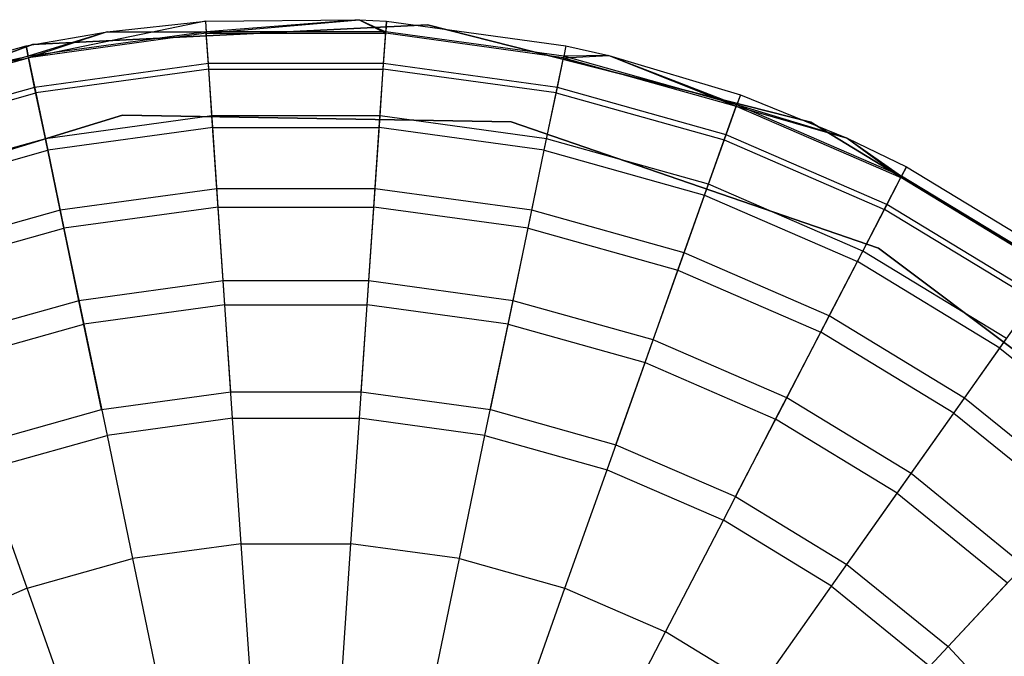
# Model space of a CAD drawing. Extents: x 0.4 to 40.3, y 0.4 to 40.3.
# Tile 64 of 243: x 3.382 to 3.747, y 30.362 to 30.598. Entities that reach past the tile are written whole.
import ezdxf

# ---------------------------------------------------------------- set-up
doc = ezdxf.new("R2010")
doc.units = 0
doc.header["$MEASUREMENT"] = 0
doc.layers.get('0').update_dxf_attribs({"color": 13, "linetype": 'CONTINUOUS'})

# ---------------------------------------------------------------- blocks, each defined once
blk = doc.blocks.new('ORTO-XII-B-11464-11465_ST0')
at = {"color": 0}
for p, q in [((3.4512, 30.59712, 11.89679), (3.38557, 30.58359, 11.94807)), ((3.4512, 30.59712, 11.89679), (3.38557, 30.58359, 11.94807)), ((3.41475, 30.59326, 10.31787), (3.4512, 30.59712, 10.31787)), ((3.41475, 30.59326, 11.89679), (3.4512, 30.59712, 11.89679)), ((3.41475, 30.59326, 10.31787), (3.4512, 30.59712, 10.31787)), ((3.41475, 30.59326, 11.89679), (3.4512, 30.59712, 11.89679)), ((3.4512, 30.59712, 10.31787), (3.5082, 30.59771, 10.31787)), ((3.4512, 30.59712, 11.89679), (3.5082, 30.59771, 11.89679)), ((3.4512, 30.59712, 10.31787), (3.5082, 30.59771, 10.31787)), ((3.4512, 30.59712, 11.89679), (3.5082, 30.59771, 11.89679)), ((3.4512, 30.59712, 10.31787), (3.45147, 30.59319, 10.23861)), ((3.4512, 30.59712, 10.31787), (3.45147, 30.59319, 10.23861)), ((3.4512, 30.59712, 11.89679), (3.4512, 30.59712, 10.31787)), ((3.4512, 30.59712, 11.89679), (3.4512, 30.59712, 10.31787)), ((3.4512, 30.59712, 11.89679), (3.45151, 30.59265, 11.94807)), ((3.4512, 30.59712, 11.89679), (3.45151, 30.59265, 11.94807)), ((3.5082, 30.59771, 10.31787), (3.45147, 30.59319, 10.23861)), ((3.5082, 30.59771, 10.31787), (3.45147, 30.59319, 10.23861)), ((3.45151, 30.59265, 11.94807), (3.5082, 30.59771, 11.89679)), ((3.45151, 30.59265, 11.94807), (3.5082, 30.59771, 11.89679)), ((3.5082, 30.59771, 10.31787), (3.5181, 30.59319, 10.23861)), ((3.5082, 30.59771, 10.31787), (3.51837, 30.59712, 10.31787)), ((3.5082, 30.59771, 10.31787), (3.5181, 30.59319, 10.23861)), ((3.5082, 30.59771, 11.89679), (3.5082, 30.59771, 10.31787)), ((3.5082, 30.59771, 11.89679), (3.5082, 30.59771, 10.31787)), ((3.5082, 30.59771, 11.89679), (3.51837, 30.59712, 11.89679)), ((3.5082, 30.59771, 10.31787), (3.51837, 30.59712, 10.31787)), ((3.5082, 30.59771, 11.89679), (3.51837, 30.59712, 11.89679)), ((3.5082, 30.59771, 11.89679), (3.51806, 30.59265, 11.94807)), ((3.5082, 30.59771, 11.89679), (3.51806, 30.59265, 11.94807)), ((3.51806, 30.59265, 11.94807), (3.51837, 30.59712, 11.89679)), ((3.51806, 30.59265, 11.94807), (3.51837, 30.59712, 11.89679)), ((3.51837, 30.59712, 10.31787), (3.5181, 30.59319, 10.23861)), ((3.51837, 30.59712, 10.31787), (3.5181, 30.59319, 10.23861)), ((3.51837, 30.59712, 10.31787), (3.58491, 30.58798, 10.31787)), ((3.51837, 30.59712, 11.89679), (3.51837, 30.59712, 10.31787)), ((3.51837, 30.59712, 11.89679), (3.51837, 30.59712, 10.31787)), ((3.51837, 30.59712, 11.89679), (3.58491, 30.58798, 11.89679)), ((3.51837, 30.59712, 10.31787), (3.58491, 30.58798, 10.31787)), ((3.51837, 30.59712, 11.89679), (3.58491, 30.58798, 11.89679)), ((3.38466, 30.58798, 10.31787), (3.41475, 30.59326, 10.31787)), ((3.38466, 30.58798, 11.89679), (3.41475, 30.59326, 11.89679)), ((3.38466, 30.58798, 10.31787), (3.41475, 30.59326, 10.31787)), ((3.38466, 30.58798, 11.89679), (3.41475, 30.59326, 11.89679)), ((3.41475, 30.59326, 10.31787), (3.38546, 30.58412, 10.23861)), ((3.41475, 30.59326, 10.31787), (3.38546, 30.58412, 10.23861)), ((3.45147, 30.59319, 10.23861), (3.38546, 30.58412, 10.23861)), ((3.45147, 30.59319, 10.23861), (3.38546, 30.58412, 10.23861)), ((3.41475, 30.59326, 11.89679), (3.38557, 30.58359, 11.94807)), ((3.41475, 30.59326, 11.89679), (3.38557, 30.58359, 11.94807)), ((3.53359, 30.59584, 10.00295), (3.38708, 30.58847, 10.00295)), ((3.38708, 30.58847, 3.31004), (3.53359, 30.59584, 3.31004)), ((3.53359, 30.59584, 10.00295), (3.38708, 30.58847, 10.00295)), ((3.38708, 30.58847, 3.31004), (3.53359, 30.59584, 3.31004)), ((3.41475, 30.59326, 10.31787), (3.45147, 30.59319, 10.23861)), ((3.41475, 30.59326, 10.31787), (3.45147, 30.59319, 10.23861)), ((3.41475, 30.59326, 11.89679), (3.41475, 30.59326, 10.31787)), ((3.41475, 30.59326, 11.89679), (3.41475, 30.59326, 10.31787)), ((3.5181, 30.59319, 10.23861), (3.45147, 30.59319, 10.23861)), ((3.45227, 30.58144, 10.16013), (3.45147, 30.59319, 10.23861)), ((3.5181, 30.59319, 10.23861), (3.45147, 30.59319, 10.23861)), ((3.45227, 30.58144, 10.16013), (3.45147, 30.59319, 10.23861)), ((3.51729, 30.58144, 10.16013), (3.5181, 30.59319, 10.23861)), ((3.51729, 30.58144, 10.16013), (3.5181, 30.59319, 10.23861)), ((3.58411, 30.58412, 10.23861), (3.5181, 30.59319, 10.23861)), ((3.58411, 30.58412, 10.23861), (3.5181, 30.59319, 10.23861)), ((3.67576, 30.5597, 10.00295), (3.53359, 30.59584, 10.00295)), ((3.53359, 30.59584, 3.31004), (3.67576, 30.5597, 3.31004)), ((3.53359, 30.59584, 10.00295), (3.53359, 30.59584, 3.31004)), ((3.67576, 30.5597, 10.00295), (3.53359, 30.59584, 10.00295)), ((3.53359, 30.59584, 3.31004), (3.67576, 30.5597, 3.31004)), ((3.53359, 30.59584, 10.00295), (3.53359, 30.59584, 3.31004)), ((3.45151, 30.59265, 11.94807), (3.38557, 30.58359, 11.94807)), ((3.45151, 30.59265, 11.94807), (3.38557, 30.58359, 11.94807)), ((3.45241, 30.57936, 11.99778), (3.45151, 30.59265, 11.94807)), ((3.45151, 30.59265, 11.94807), (3.51806, 30.59265, 11.94807)), ((3.45151, 30.59265, 11.94807), (3.51806, 30.59265, 11.94807)), ((3.45241, 30.57936, 11.99778), (3.45151, 30.59265, 11.94807)), ((3.51715, 30.57936, 11.99778), (3.51806, 30.59265, 11.94807)), ((3.51715, 30.57936, 11.99778), (3.51806, 30.59265, 11.94807)), ((3.584, 30.58359, 11.94807), (3.51806, 30.59265, 11.94807)), ((3.584, 30.58359, 11.94807), (3.51806, 30.59265, 11.94807)), ((3.38708, 30.58847, 10.00295), (3.24925, 30.53825, 10.00295)), ((3.24925, 30.53825, 3.31004), (3.38708, 30.58847, 3.31004)), ((3.38708, 30.58847, 10.00295), (3.24925, 30.53825, 10.00295)), ((3.24925, 30.53825, 3.31004), (3.38708, 30.58847, 3.31004)), ((3.32382, 30.5712, 10.31787), (3.38466, 30.58798, 10.31787)), ((3.32382, 30.5712, 11.89679), (3.38466, 30.58798, 11.89679)), ((3.32382, 30.5712, 10.31787), (3.38466, 30.58798, 10.31787)), ((3.32382, 30.5712, 11.89679), (3.38466, 30.58798, 11.89679)), ((3.38466, 30.58798, 10.31787), (3.38546, 30.58412, 10.23861)), ((3.38466, 30.58798, 10.31787), (3.38546, 30.58412, 10.23861)), ((3.38466, 30.58798, 11.89679), (3.38466, 30.58798, 10.31787)), ((3.38466, 30.58798, 11.89679), (3.38466, 30.58798, 10.31787)), ((3.38557, 30.58359, 11.94807), (3.38466, 30.58798, 11.89679)), ((3.38557, 30.58359, 11.94807), (3.38466, 30.58798, 11.89679)), ((3.38708, 30.58847, 10.00295), (3.38708, 30.58847, 3.31004)), ((3.38708, 30.58847, 10.00295), (3.38708, 30.58847, 3.31004)), ((3.58491, 30.58798, 11.89679), (3.584, 30.58359, 11.94807)), ((3.58491, 30.58798, 11.89679), (3.584, 30.58359, 11.94807)), ((3.58491, 30.58798, 10.31787), (3.58411, 30.58412, 10.23861)), ((3.58491, 30.58798, 10.31787), (3.58411, 30.58412, 10.23861)), ((3.58491, 30.58798, 10.31787), (3.60081, 30.5844, 10.31787)), ((3.58491, 30.58798, 11.89679), (3.58491, 30.58798, 10.31787)), ((3.58491, 30.58798, 11.89679), (3.58491, 30.58798, 10.31787)), ((3.58491, 30.58798, 11.89679), (3.60081, 30.5844, 11.89679)), ((3.58491, 30.58798, 10.31787), (3.60081, 30.5844, 10.31787)), ((3.58491, 30.58798, 11.89679), (3.60081, 30.5844, 11.89679)), ((3.38546, 30.58412, 10.23861), (3.3213, 30.56614, 10.23861)), ((3.38546, 30.58412, 10.23861), (3.3213, 30.56614, 10.23861)), ((3.32148, 30.56563, 11.94807), (3.38557, 30.58359, 11.94807)), ((3.32148, 30.56563, 11.94807), (3.38557, 30.58359, 11.94807)), ((3.32382, 30.5712, 10.31787), (3.38546, 30.58412, 10.23861)), ((3.32382, 30.5712, 10.31787), (3.38546, 30.58412, 10.23861)), ((3.32382, 30.5712, 11.89679), (3.38557, 30.58359, 11.94807)), ((3.32382, 30.5712, 11.89679), (3.38557, 30.58359, 11.94807)), ((3.38786, 30.57258, 10.16013), (3.38546, 30.58412, 10.23861)), ((3.38786, 30.57258, 10.16013), (3.38546, 30.58412, 10.23861)), ((3.38557, 30.58359, 11.94807), (3.38828, 30.57054, 11.99778)), ((3.38557, 30.58359, 11.94807), (3.38828, 30.57054, 11.99778)), ((3.58129, 30.57054, 11.99778), (3.584, 30.58359, 11.94807)), ((3.58129, 30.57054, 11.99778), (3.584, 30.58359, 11.94807)), ((3.58171, 30.57258, 10.16013), (3.58411, 30.58412, 10.23861)), ((3.58171, 30.57258, 10.16013), (3.58411, 30.58412, 10.23861)), ((3.584, 30.58359, 11.94807), (3.60081, 30.5844, 11.89679)), ((3.584, 30.58359, 11.94807), (3.60081, 30.5844, 11.89679)), ((3.584, 30.58359, 11.94807), (3.64808, 30.56563, 11.94807)), ((3.584, 30.58359, 11.94807), (3.64808, 30.56563, 11.94807)), ((3.60081, 30.5844, 10.31787), (3.58411, 30.58412, 10.23861)), ((3.60081, 30.5844, 10.31787), (3.58411, 30.58412, 10.23861)), ((3.64827, 30.56614, 10.23861), (3.58411, 30.58412, 10.23861)), ((3.64827, 30.56614, 10.23861), (3.58411, 30.58412, 10.23861)), ((3.60081, 30.5844, 10.31787), (3.64827, 30.56614, 10.23861)), ((3.60081, 30.5844, 10.31787), (3.64959, 30.56985, 10.31787)), ((3.60081, 30.5844, 10.31787), (3.64827, 30.56614, 10.23861)), ((3.60081, 30.5844, 11.89679), (3.60081, 30.5844, 10.31787)), ((3.60081, 30.5844, 11.89679), (3.60081, 30.5844, 10.31787)), ((3.60081, 30.5844, 11.89679), (3.64959, 30.56985, 11.89679)), ((3.60081, 30.5844, 10.31787), (3.64959, 30.56985, 10.31787)), ((3.60081, 30.5844, 11.89679), (3.64959, 30.56985, 11.89679)), ((3.60081, 30.5844, 11.89679), (3.64808, 30.56563, 11.94807)), ((3.60081, 30.5844, 11.89679), (3.64808, 30.56563, 11.94807)), ((3.45227, 30.58144, 10.16013), (3.38786, 30.57258, 10.16013)), ((3.45227, 30.58144, 10.16013), (3.38786, 30.57258, 10.16013)), ((3.45241, 30.57936, 11.99778), (3.38828, 30.57054, 11.99778)), ((3.45241, 30.57936, 11.99778), (3.38828, 30.57054, 11.99778)), ((3.51729, 30.58144, 10.16013), (3.45227, 30.58144, 10.16013)), ((3.4536, 30.56198, 10.08321), (3.45227, 30.58144, 10.16013)), ((3.51729, 30.58144, 10.16013), (3.45227, 30.58144, 10.16013)), ((3.4536, 30.56198, 10.08321), (3.45227, 30.58144, 10.16013)), ((3.4539, 30.55765, 12.04443), (3.45241, 30.57936, 11.99778)), ((3.45241, 30.57936, 11.99778), (3.51715, 30.57936, 11.99778)), ((3.45241, 30.57936, 11.99778), (3.51715, 30.57936, 11.99778)), ((3.4539, 30.55765, 12.04443), (3.45241, 30.57936, 11.99778)), ((3.51567, 30.55765, 12.04443), (3.51715, 30.57936, 11.99778)), ((3.51567, 30.55765, 12.04443), (3.51715, 30.57936, 11.99778)), ((3.51596, 30.56198, 10.08321), (3.51729, 30.58144, 10.16013)), ((3.51596, 30.56198, 10.08321), (3.51729, 30.58144, 10.16013)), ((3.58129, 30.57054, 11.99778), (3.51715, 30.57936, 11.99778)), ((3.58129, 30.57054, 11.99778), (3.51715, 30.57936, 11.99778)), ((3.58171, 30.57258, 10.16013), (3.51729, 30.58144, 10.16013)), ((3.58171, 30.57258, 10.16013), (3.51729, 30.58144, 10.16013)), ((3.38786, 30.57258, 10.16013), (3.32524, 30.55504, 10.16013)), ((3.38786, 30.57258, 10.16013), (3.32524, 30.55504, 10.16013)), ((3.39182, 30.55349, 10.08321), (3.38786, 30.57258, 10.16013)), ((3.39182, 30.55349, 10.08321), (3.38786, 30.57258, 10.16013)), ((3.57774, 30.55349, 10.08321), (3.58171, 30.57258, 10.16013)), ((3.57774, 30.55349, 10.08321), (3.58171, 30.57258, 10.16013)), ((3.64432, 30.55504, 10.16013), (3.58171, 30.57258, 10.16013)), ((3.64432, 30.55504, 10.16013), (3.58171, 30.57258, 10.16013)), ((3.32594, 30.55308, 11.99778), (3.38828, 30.57054, 11.99778)), ((3.32594, 30.55308, 11.99778), (3.38828, 30.57054, 11.99778)), ((3.38828, 30.57054, 11.99778), (3.39271, 30.54924, 12.04443)), ((3.38828, 30.57054, 11.99778), (3.39271, 30.54924, 12.04443)), ((3.57686, 30.54924, 12.04443), (3.58129, 30.57054, 11.99778)), ((3.57686, 30.54924, 12.04443), (3.58129, 30.57054, 11.99778)), ((3.58129, 30.57054, 11.99778), (3.64362, 30.55308, 11.99778)), ((3.58129, 30.57054, 11.99778), (3.64362, 30.55308, 11.99778)), ((3.64959, 30.56985, 11.89679), (3.64808, 30.56563, 11.94807)), ((3.64959, 30.56985, 11.89679), (3.64808, 30.56563, 11.94807)), ((3.64959, 30.56985, 10.31787), (3.64827, 30.56614, 10.23861)), ((3.64959, 30.56985, 10.31787), (3.64827, 30.56614, 10.23861)), ((3.64959, 30.56985, 10.31787), (3.68922, 30.5538, 10.31787)), ((3.64959, 30.56985, 11.89679), (3.64959, 30.56985, 10.31787)), ((3.64959, 30.56985, 11.89679), (3.64959, 30.56985, 10.31787)), ((3.64959, 30.56985, 11.89679), (3.68922, 30.5538, 11.89679)), ((3.64959, 30.56985, 10.31787), (3.68922, 30.5538, 10.31787)), ((3.64959, 30.56985, 11.89679), (3.68922, 30.5538, 11.89679)), ((3.64362, 30.55308, 11.99778), (3.64808, 30.56563, 11.94807)), ((3.64362, 30.55308, 11.99778), (3.64808, 30.56563, 11.94807)), ((3.64432, 30.55504, 10.16013), (3.64827, 30.56614, 10.23861)), ((3.64432, 30.55504, 10.16013), (3.64827, 30.56614, 10.23861)), ((3.64808, 30.56563, 11.94807), (3.68922, 30.5538, 11.89679)), ((3.64808, 30.56563, 11.94807), (3.68922, 30.5538, 11.89679)), ((3.64808, 30.56563, 11.94807), (3.70913, 30.53911, 11.94807)), ((3.64808, 30.56563, 11.94807), (3.70913, 30.53911, 11.94807)), ((3.68922, 30.5538, 10.31787), (3.64827, 30.56614, 10.23861)), ((3.68922, 30.5538, 10.31787), (3.64827, 30.56614, 10.23861)), ((3.70938, 30.5396, 10.23861), (3.64827, 30.56614, 10.23861)), ((3.70938, 30.5396, 10.23861), (3.64827, 30.56614, 10.23861)), ((3.28269, 30.52007, 10.00295), (3.42049, 30.56227, 10.00295)), ((3.42049, 30.56227, 3.31004), (3.28269, 30.52007, 3.31004)), ((3.42049, 30.56227, 3.31004), (3.28269, 30.52007, 3.31004)), ((3.28269, 30.52007, 10.00295), (3.42049, 30.56227, 10.00295)), ((3.4536, 30.56198, 10.08321), (3.39182, 30.55349, 10.08321)), ((3.4536, 30.56198, 10.08321), (3.39182, 30.55349, 10.08321)), ((3.42049, 30.56227, 10.00295), (3.56459, 30.55981, 10.00295)), ((3.56459, 30.55981, 3.31004), (3.42049, 30.56227, 3.31004)), ((3.42049, 30.56227, 3.31004), (3.42049, 30.56227, 10.00295)), ((3.42049, 30.56227, 3.31004), (3.42049, 30.56227, 10.00295)), ((3.56459, 30.55981, 3.31004), (3.42049, 30.56227, 3.31004)), ((3.42049, 30.56227, 10.00295), (3.56459, 30.55981, 10.00295)), ((3.51596, 30.56198, 10.08321), (3.4536, 30.56198, 10.08321)), ((3.45545, 30.53501, 10.0086), (3.4536, 30.56198, 10.08321)), ((3.51596, 30.56198, 10.08321), (3.4536, 30.56198, 10.08321)), ((3.45545, 30.53501, 10.0086), (3.4536, 30.56198, 10.08321)), ((3.51412, 30.53501, 10.0086), (3.51596, 30.56198, 10.08321)), ((3.51412, 30.53501, 10.0086), (3.51596, 30.56198, 10.08321)), ((3.57774, 30.55349, 10.08321), (3.51596, 30.56198, 10.08321)), ((3.57774, 30.55349, 10.08321), (3.51596, 30.56198, 10.08321)), ((3.4539, 30.55765, 12.04443), (3.39271, 30.54924, 12.04443)), ((3.4539, 30.55765, 12.04443), (3.39271, 30.54924, 12.04443)), ((3.45591, 30.5282, 12.08659), (3.4539, 30.55765, 12.04443)), ((3.4539, 30.55765, 12.04443), (3.51567, 30.55765, 12.04443)), ((3.4539, 30.55765, 12.04443), (3.51567, 30.55765, 12.04443)), ((3.45591, 30.5282, 12.08659), (3.4539, 30.55765, 12.04443)), ((3.51365, 30.5282, 12.08659), (3.51567, 30.55765, 12.04443)), ((3.51365, 30.5282, 12.08659), (3.51567, 30.55765, 12.04443)), ((3.57686, 30.54924, 12.04443), (3.51567, 30.55765, 12.04443)), ((3.57686, 30.54924, 12.04443), (3.51567, 30.55765, 12.04443)), ((3.56459, 30.55981, 10.00295), (3.70087, 30.51294, 10.00295)), ((3.70087, 30.51294, 3.31004), (3.56459, 30.55981, 3.31004)), ((3.56459, 30.55981, 3.31004), (3.56459, 30.55981, 10.00295)), ((3.56459, 30.55981, 3.31004), (3.56459, 30.55981, 10.00295)), ((3.70087, 30.51294, 3.31004), (3.56459, 30.55981, 3.31004)), ((3.56459, 30.55981, 10.00295), (3.70087, 30.51294, 10.00295)), ((3.80096, 30.48326, 10.00295), (3.67576, 30.5597, 10.00295)), ((3.67576, 30.5597, 3.31004), (3.80096, 30.48326, 3.31004)), ((3.67576, 30.5597, 10.00295), (3.67576, 30.5597, 3.31004)), ((3.80096, 30.48326, 10.00295), (3.67576, 30.5597, 10.00295)), ((3.67576, 30.5597, 3.31004), (3.80096, 30.48326, 3.31004)), ((3.67576, 30.5597, 10.00295), (3.67576, 30.5597, 3.31004)), ((3.39182, 30.55349, 10.08321), (3.33178, 30.53666, 10.08321)), ((3.39182, 30.55349, 10.08321), (3.33178, 30.53666, 10.08321)), ((3.39732, 30.52702, 10.0086), (3.39182, 30.55349, 10.08321)), ((3.39732, 30.52702, 10.0086), (3.39182, 30.55349, 10.08321)), ((3.57224, 30.52702, 10.0086), (3.57774, 30.55349, 10.08321)), ((3.57224, 30.52702, 10.0086), (3.57774, 30.55349, 10.08321)), ((3.63779, 30.53666, 10.08321), (3.57774, 30.55349, 10.08321)), ((3.63779, 30.53666, 10.08321), (3.57774, 30.55349, 10.08321)), ((3.63634, 30.53258, 12.04443), (3.64362, 30.55308, 11.99778)), ((3.63634, 30.53258, 12.04443), (3.64362, 30.55308, 11.99778)), ((3.63779, 30.53666, 10.08321), (3.64432, 30.55504, 10.16013)), ((3.63779, 30.53666, 10.08321), (3.64432, 30.55504, 10.16013)), ((3.64362, 30.55308, 11.99778), (3.703, 30.52728, 11.99778)), ((3.64362, 30.55308, 11.99778), (3.703, 30.52728, 11.99778)), ((3.70396, 30.52914, 10.16013), (3.64432, 30.55504, 10.16013)), ((3.70396, 30.52914, 10.16013), (3.64432, 30.55504, 10.16013)), ((3.68922, 30.5538, 10.31787), (3.70938, 30.5396, 10.23861)), ((3.68922, 30.5538, 10.31787), (3.71119, 30.5431, 10.31787)), ((3.68922, 30.5538, 10.31787), (3.70938, 30.5396, 10.23861)), ((3.68922, 30.5538, 11.89679), (3.68922, 30.5538, 10.31787)), ((3.68922, 30.5538, 11.89679), (3.68922, 30.5538, 10.31787)), ((3.68922, 30.5538, 11.89679), (3.71119, 30.5431, 11.89679)), ((3.68922, 30.5538, 10.31787), (3.71119, 30.5431, 10.31787)), ((3.68922, 30.5538, 11.89679), (3.71119, 30.5431, 11.89679)), ((3.68922, 30.5538, 11.89679), (3.70913, 30.53911, 11.94807)), ((3.68922, 30.5538, 11.89679), (3.70913, 30.53911, 11.94807)), ((3.33323, 30.53258, 12.04443), (3.39271, 30.54924, 12.04443)), ((3.33323, 30.53258, 12.04443), (3.39271, 30.54924, 12.04443)), ((3.39271, 30.54924, 12.04443), (3.39871, 30.52034, 12.08659)), ((3.39271, 30.54924, 12.04443), (3.39871, 30.52034, 12.08659)), ((3.57085, 30.52034, 12.08659), (3.57686, 30.54924, 12.04443)), ((3.57085, 30.52034, 12.08659), (3.57686, 30.54924, 12.04443)), ((3.57686, 30.54924, 12.04443), (3.63634, 30.53258, 12.04443)), ((3.57686, 30.54924, 12.04443), (3.63634, 30.53258, 12.04443)), ((3.70913, 30.53911, 11.94807), (3.71119, 30.5431, 11.89679)), ((3.70913, 30.53911, 11.94807), (3.71119, 30.5431, 11.89679)), ((3.71119, 30.5431, 10.31787), (3.70938, 30.5396, 10.23861)), ((3.71119, 30.5431, 10.31787), (3.70938, 30.5396, 10.23861)), ((3.71119, 30.5431, 10.31787), (3.76858, 30.5082, 10.31787)), ((3.71119, 30.5431, 11.89679), (3.71119, 30.5431, 10.31787)), ((3.71119, 30.5431, 11.89679), (3.71119, 30.5431, 10.31787)), ((3.71119, 30.5431, 11.89679), (3.76858, 30.5082, 11.89679)), ((3.71119, 30.5431, 10.31787), (3.76858, 30.5082, 10.31787)), ((3.71119, 30.5431, 11.89679), (3.76858, 30.5082, 11.89679)), ((3.703, 30.52728, 11.99778), (3.70913, 30.53911, 11.94807)), ((3.703, 30.52728, 11.99778), (3.70913, 30.53911, 11.94807)), ((3.70396, 30.52914, 10.16013), (3.70938, 30.5396, 10.23861)), ((3.70396, 30.52914, 10.16013), (3.70938, 30.5396, 10.23861)), ((3.766, 30.50453, 11.94807), (3.70913, 30.53911, 11.94807)), ((3.766, 30.50453, 11.94807), (3.70913, 30.53911, 11.94807)), ((3.76631, 30.50498, 10.23861), (3.70938, 30.5396, 10.23861)), ((3.76631, 30.50498, 10.23861), (3.70938, 30.5396, 10.23861)), ((3.45545, 30.53501, 10.0086), (3.39732, 30.52702, 10.0086)), ((3.45545, 30.53501, 10.0086), (3.39732, 30.52702, 10.0086)), ((3.51412, 30.53501, 10.0086), (3.45545, 30.53501, 10.0086)), ((3.45779, 30.50078, 9.93704), (3.45545, 30.53501, 10.0086)), ((3.51412, 30.53501, 10.0086), (3.45545, 30.53501, 10.0086)), ((3.45779, 30.50078, 9.93704), (3.45545, 30.53501, 10.0086)), ((3.51178, 30.50078, 9.93704), (3.51412, 30.53501, 10.0086)), ((3.51178, 30.50078, 9.93704), (3.51412, 30.53501, 10.0086)), ((3.57224, 30.52702, 10.0086), (3.51412, 30.53501, 10.0086)), ((3.57224, 30.52702, 10.0086), (3.51412, 30.53501, 10.0086)), ((3.62874, 30.51119, 10.0086), (3.63779, 30.53666, 10.08321)), ((3.62874, 30.51119, 10.0086), (3.63779, 30.53666, 10.08321)), ((3.69499, 30.51182, 10.08321), (3.63779, 30.53666, 10.08321)), ((3.69499, 30.51182, 10.08321), (3.63779, 30.53666, 10.08321)), ((3.62645, 30.50476, 12.08659), (3.63634, 30.53258, 12.04443)), ((3.62645, 30.50476, 12.08659), (3.63634, 30.53258, 12.04443)), ((3.63634, 30.53258, 12.04443), (3.69299, 30.50797, 12.04443)), ((3.63634, 30.53258, 12.04443), (3.69299, 30.50797, 12.04443)), ((3.45591, 30.5282, 12.08659), (3.39871, 30.52034, 12.08659)), ((3.45591, 30.5282, 12.08659), (3.39871, 30.52034, 12.08659)), ((3.4584, 30.49189, 12.12299), (3.45591, 30.5282, 12.08659)), ((3.45591, 30.5282, 12.08659), (3.51365, 30.5282, 12.08659)), ((3.45591, 30.5282, 12.08659), (3.51365, 30.5282, 12.08659)), ((3.4584, 30.49189, 12.12299), (3.45591, 30.5282, 12.08659)), ((3.51117, 30.49189, 12.12299), (3.51365, 30.5282, 12.08659)), ((3.51117, 30.49189, 12.12299), (3.51365, 30.5282, 12.08659)), ((3.57085, 30.52034, 12.08659), (3.51365, 30.5282, 12.08659)), ((3.57085, 30.52034, 12.08659), (3.51365, 30.5282, 12.08659)), ((3.69499, 30.51182, 10.08321), (3.70396, 30.52914, 10.16013)), ((3.69499, 30.51182, 10.08321), (3.70396, 30.52914, 10.16013)), ((3.75952, 30.49535, 10.16013), (3.70396, 30.52914, 10.16013)), ((3.75952, 30.49535, 10.16013), (3.70396, 30.52914, 10.16013)), ((3.39732, 30.52702, 10.0086), (3.34083, 30.51119, 10.0086)), ((3.39732, 30.52702, 10.0086), (3.34083, 30.51119, 10.0086)), ((3.4043, 30.49343, 9.93704), (3.39732, 30.52702, 10.0086)), ((3.4043, 30.49343, 9.93704), (3.39732, 30.52702, 10.0086)), ((3.56526, 30.49343, 9.93704), (3.57224, 30.52702, 10.0086)), ((3.56526, 30.49343, 9.93704), (3.57224, 30.52702, 10.0086)), ((3.62874, 30.51119, 10.0086), (3.57224, 30.52702, 10.0086)), ((3.62874, 30.51119, 10.0086), (3.57224, 30.52702, 10.0086)), ((3.69299, 30.50797, 12.04443), (3.703, 30.52728, 11.99778)), ((3.69299, 30.50797, 12.04443), (3.703, 30.52728, 11.99778)), ((3.75831, 30.49365, 11.99778), (3.703, 30.52728, 11.99778)), ((3.75831, 30.49365, 11.99778), (3.703, 30.52728, 11.99778)), ((3.34311, 30.50476, 12.08659), (3.39871, 30.52034, 12.08659)), ((3.34311, 30.50476, 12.08659), (3.39871, 30.52034, 12.08659)), ((3.39871, 30.52034, 12.08659), (3.40612, 30.48471, 12.12299)), ((3.39871, 30.52034, 12.08659), (3.40612, 30.48471, 12.12299)), ((3.56345, 30.48471, 12.12299), (3.57085, 30.52034, 12.08659)), ((3.56345, 30.48471, 12.12299), (3.57085, 30.52034, 12.08659)), ((3.57085, 30.52034, 12.08659), (3.62645, 30.50476, 12.08659)), ((3.57085, 30.52034, 12.08659), (3.62645, 30.50476, 12.08659)), ((3.70087, 30.51294, 10.00295), (3.816, 30.42626, 10.00295)), ((3.816, 30.42626, 3.31004), (3.70087, 30.51294, 3.31004)), ((3.70087, 30.51294, 3.31004), (3.70087, 30.51294, 10.00295)), ((3.70087, 30.51294, 3.31004), (3.70087, 30.51294, 10.00295)), ((3.816, 30.42626, 3.31004), (3.70087, 30.51294, 3.31004)), ((3.70087, 30.51294, 10.00295), (3.816, 30.42626, 10.00295)), ((3.61725, 30.47887, 9.93704), (3.62874, 30.51119, 10.0086)), ((3.61725, 30.47887, 9.93704), (3.62874, 30.51119, 10.0086)), ((3.68255, 30.48781, 10.0086), (3.62874, 30.51119, 10.0086)), ((3.68255, 30.48781, 10.0086), (3.62874, 30.51119, 10.0086)), ((3.68255, 30.48781, 10.0086), (3.69499, 30.51182, 10.08321)), ((3.68255, 30.48781, 10.0086), (3.69499, 30.51182, 10.08321)), ((3.74827, 30.47942, 10.08321), (3.69499, 30.51182, 10.08321)), ((3.74827, 30.47942, 10.08321), (3.69499, 30.51182, 10.08321)), ((3.67941, 30.48176, 12.08659), (3.69299, 30.50797, 12.04443)), ((3.67941, 30.48176, 12.08659), (3.69299, 30.50797, 12.04443)), ((3.74577, 30.47588, 12.04443), (3.69299, 30.50797, 12.04443)), ((3.74577, 30.47588, 12.04443), (3.69299, 30.50797, 12.04443)), ((3.61426, 30.47047, 12.12299), (3.62645, 30.50476, 12.08659)), ((3.61426, 30.47047, 12.12299), (3.62645, 30.50476, 12.08659)), ((3.62645, 30.50476, 12.08659), (3.67941, 30.48176, 12.08659)), ((3.62645, 30.50476, 12.08659), (3.67941, 30.48176, 12.08659)), ((3.45779, 30.50078, 9.93704), (3.4043, 30.49343, 9.93704)), ((3.45779, 30.50078, 9.93704), (3.4043, 30.49343, 9.93704)), ((3.51178, 30.50078, 9.93704), (3.45779, 30.50078, 9.93704)), ((3.4606, 30.45965, 9.86923), (3.45779, 30.50078, 9.93704)), ((3.51178, 30.50078, 9.93704), (3.45779, 30.50078, 9.93704)), ((3.4606, 30.45965, 9.86923), (3.45779, 30.50078, 9.93704)), ((3.50896, 30.45965, 9.86923), (3.51178, 30.50078, 9.93704)), ((3.50896, 30.45965, 9.86923), (3.51178, 30.50078, 9.93704)), ((3.56526, 30.49343, 9.93704), (3.51178, 30.50078, 9.93704)), ((3.56526, 30.49343, 9.93704), (3.51178, 30.50078, 9.93704)), ((3.4043, 30.49343, 9.93704), (3.35232, 30.47887, 9.93704)), ((3.4043, 30.49343, 9.93704), (3.35232, 30.47887, 9.93704)), ((3.41269, 30.45306, 9.86923), (3.4043, 30.49343, 9.93704)), ((3.41269, 30.45306, 9.86923), (3.4043, 30.49343, 9.93704)), ((3.4584, 30.49189, 12.12299), (3.40612, 30.48471, 12.12299)), ((3.4584, 30.49189, 12.12299), (3.40612, 30.48471, 12.12299)), ((3.46127, 30.44983, 12.15251), (3.4584, 30.49189, 12.12299)), ((3.4584, 30.49189, 12.12299), (3.51117, 30.49189, 12.12299)), ((3.4584, 30.49189, 12.12299), (3.51117, 30.49189, 12.12299)), ((3.46127, 30.44983, 12.15251), (3.4584, 30.49189, 12.12299)), ((3.50829, 30.44983, 12.15251), (3.51117, 30.49189, 12.12299)), ((3.50829, 30.44983, 12.15251), (3.51117, 30.49189, 12.12299)), ((3.56345, 30.48471, 12.12299), (3.51117, 30.49189, 12.12299)), ((3.56345, 30.48471, 12.12299), (3.51117, 30.49189, 12.12299)), ((3.55687, 30.45306, 9.86923), (3.56526, 30.49343, 9.93704)), ((3.55687, 30.45306, 9.86923), (3.56526, 30.49343, 9.93704)), ((3.61725, 30.47887, 9.93704), (3.56526, 30.49343, 9.93704)), ((3.61725, 30.47887, 9.93704), (3.56526, 30.49343, 9.93704)), ((3.74577, 30.47588, 12.04443), (3.75831, 30.49365, 11.99778)), ((3.74577, 30.47588, 12.04443), (3.75831, 30.49365, 11.99778)), ((3.66677, 30.45736, 9.93704), (3.68255, 30.48781, 10.0086)), ((3.66677, 30.45736, 9.93704), (3.68255, 30.48781, 10.0086)), ((3.73268, 30.45733, 10.0086), (3.68255, 30.48781, 10.0086)), ((3.73268, 30.45733, 10.0086), (3.68255, 30.48781, 10.0086)), ((3.3553, 30.47047, 12.12299), (3.40612, 30.48471, 12.12299)), ((3.3553, 30.47047, 12.12299), (3.40612, 30.48471, 12.12299)), ((3.40612, 30.48471, 12.12299), (3.41469, 30.44343, 12.15251)), ((3.40612, 30.48471, 12.12299), (3.41469, 30.44343, 12.15251)), ((3.55487, 30.44343, 12.15251), (3.56345, 30.48471, 12.12299)), ((3.55487, 30.44343, 12.15251), (3.56345, 30.48471, 12.12299)), ((3.56345, 30.48471, 12.12299), (3.61426, 30.47047, 12.12299)), ((3.56345, 30.48471, 12.12299), (3.61426, 30.47047, 12.12299)), ((3.66267, 30.44944, 12.12299), (3.67941, 30.48176, 12.08659)), ((3.66267, 30.44944, 12.12299), (3.67941, 30.48176, 12.08659)), ((3.72874, 30.45176, 12.08659), (3.67941, 30.48176, 12.08659)), ((3.72874, 30.45176, 12.08659), (3.67941, 30.48176, 12.08659)), ((3.60344, 30.44002, 9.86923), (3.61725, 30.47887, 9.93704)), ((3.60344, 30.44002, 9.86923), (3.61725, 30.47887, 9.93704)), ((3.66677, 30.45736, 9.93704), (3.61725, 30.47887, 9.93704)), ((3.66677, 30.45736, 9.93704), (3.61725, 30.47887, 9.93704)), ((3.73268, 30.45733, 10.0086), (3.74827, 30.47942, 10.08321)), ((3.73268, 30.45733, 10.0086), (3.74827, 30.47942, 10.08321)), ((3.72874, 30.45176, 12.08659), (3.74577, 30.47588, 12.04443)), ((3.72874, 30.45176, 12.08659), (3.74577, 30.47588, 12.04443)), ((3.74577, 30.47588, 12.04443), (3.79368, 30.4369, 12.04443)), ((3.74577, 30.47588, 12.04443), (3.79368, 30.4369, 12.04443)), ((3.60014, 30.43074, 12.15251), (3.61426, 30.47047, 12.12299)), ((3.60014, 30.43074, 12.15251), (3.61426, 30.47047, 12.12299)), ((3.61426, 30.47047, 12.12299), (3.66267, 30.44944, 12.12299)), ((3.61426, 30.47047, 12.12299), (3.66267, 30.44944, 12.12299)), ((3.41269, 30.45306, 9.86923), (3.4606, 30.45965, 9.86923)), ((3.41269, 30.45306, 9.86923), (3.4606, 30.45965, 9.86923)), ((3.4606, 30.45965, 9.86923), (3.50896, 30.45965, 9.86923)), ((3.4606, 30.45965, 9.86923), (3.50896, 30.45965, 9.86923)), ((3.50896, 30.45965, 9.86923), (3.55687, 30.45306, 9.86923)), ((3.50896, 30.45965, 9.86923), (3.55687, 30.45306, 9.86923)), ((3.6478, 30.42075, 9.86923), (3.66677, 30.45736, 9.93704)), ((3.6478, 30.42075, 9.86923), (3.66677, 30.45736, 9.93704)), ((3.7129, 30.42931, 9.93704), (3.66677, 30.45736, 9.93704)), ((3.7129, 30.42931, 9.93704), (3.66677, 30.45736, 9.93704)), ((3.7129, 30.42931, 9.93704), (3.73268, 30.45733, 10.0086)), ((3.7129, 30.42931, 9.93704), (3.73268, 30.45733, 10.0086)), ((3.77819, 30.4203, 10.0086), (3.73268, 30.45733, 10.0086)), ((3.77819, 30.4203, 10.0086), (3.73268, 30.45733, 10.0086)), ((3.36612, 30.44002, 9.86923), (3.41269, 30.45306, 9.86923)), ((3.36612, 30.44002, 9.86923), (3.41269, 30.45306, 9.86923)), ((3.55687, 30.45306, 9.86923), (3.60344, 30.44002, 9.86923)), ((3.55687, 30.45306, 9.86923), (3.60344, 30.44002, 9.86923)), ((3.70776, 30.42202, 12.12299), (3.72874, 30.45176, 12.08659)), ((3.70776, 30.42202, 12.12299), (3.72874, 30.45176, 12.08659)), ((3.72874, 30.45176, 12.08659), (3.77353, 30.41532, 12.08659)), ((3.72874, 30.45176, 12.08659), (3.77353, 30.41532, 12.08659)), ((3.46127, 30.44983, 12.15251), (3.41469, 30.44343, 12.15251)), ((3.46127, 30.44983, 12.15251), (3.41469, 30.44343, 12.15251)), ((3.46446, 30.40329, 12.17426), (3.46127, 30.44983, 12.15251)), ((3.46127, 30.44983, 12.15251), (3.50829, 30.44983, 12.15251)), ((3.46127, 30.44983, 12.15251), (3.50829, 30.44983, 12.15251)), ((3.46446, 30.40329, 12.17426), (3.46127, 30.44983, 12.15251)), ((3.50511, 30.40329, 12.17426), (3.50829, 30.44983, 12.15251)), ((3.50511, 30.40329, 12.17426), (3.50829, 30.44983, 12.15251)), ((3.55487, 30.44343, 12.15251), (3.50829, 30.44983, 12.15251)), ((3.55487, 30.44343, 12.15251), (3.50829, 30.44983, 12.15251)), ((3.64327, 30.41201, 12.15251), (3.66267, 30.44944, 12.12299)), ((3.64327, 30.41201, 12.15251), (3.66267, 30.44944, 12.12299)), ((3.70776, 30.42202, 12.12299), (3.66267, 30.44944, 12.12299)), ((3.70776, 30.42202, 12.12299), (3.66267, 30.44944, 12.12299)), ((3.36942, 30.43074, 12.15251), (3.41469, 30.44343, 12.15251)), ((3.36942, 30.43074, 12.15251), (3.41469, 30.44343, 12.15251)), ((3.41469, 30.44343, 12.15251), (3.42419, 30.39775, 12.17426)), ((3.41469, 30.44343, 12.15251), (3.42419, 30.39775, 12.17426)), ((3.54538, 30.39775, 12.17426), (3.55487, 30.44343, 12.15251)), ((3.54538, 30.39775, 12.17426), (3.55487, 30.44343, 12.15251)), ((3.55487, 30.44343, 12.15251), (3.60014, 30.43074, 12.15251)), ((3.55487, 30.44343, 12.15251), (3.60014, 30.43074, 12.15251)), ((3.60344, 30.44002, 9.86923), (3.6478, 30.42075, 9.86923)), ((3.60344, 30.44002, 9.86923), (3.6478, 30.42075, 9.86923)), ((3.38504, 30.38679, 12.17426), (3.36942, 30.43074, 12.15251)), ((3.38504, 30.38679, 12.17426), (3.36942, 30.43074, 12.15251)), ((3.58452, 30.38679, 12.17426), (3.60014, 30.43074, 12.15251)), ((3.58452, 30.38679, 12.17426), (3.60014, 30.43074, 12.15251)), ((3.60014, 30.43074, 12.15251), (3.64327, 30.41201, 12.15251)), ((3.60014, 30.43074, 12.15251), (3.64327, 30.41201, 12.15251)), ((3.68912, 30.39562, 9.86923), (3.7129, 30.42931, 9.93704)), ((3.68912, 30.39562, 9.86923), (3.7129, 30.42931, 9.93704)), ((3.75477, 30.39523, 9.93704), (3.7129, 30.42931, 9.93704)), ((3.75477, 30.39523, 9.93704), (3.7129, 30.42931, 9.93704)), ((3.68344, 30.38758, 12.15251), (3.70776, 30.42202, 12.12299)), ((3.68344, 30.38758, 12.15251), (3.70776, 30.42202, 12.12299)), ((3.70776, 30.42202, 12.12299), (3.74869, 30.38872, 12.12299)), ((3.70776, 30.42202, 12.12299), (3.74869, 30.38872, 12.12299)), ((3.6478, 30.42075, 9.86923), (3.68912, 30.39562, 9.86923)), ((3.6478, 30.42075, 9.86923), (3.68912, 30.39562, 9.86923)), ((3.62181, 30.37059, 12.17426), (3.64327, 30.41201, 12.15251)), ((3.62181, 30.37059, 12.17426), (3.64327, 30.41201, 12.15251)), ((3.68344, 30.38758, 12.15251), (3.64327, 30.41201, 12.15251)), ((3.68344, 30.38758, 12.15251), (3.64327, 30.41201, 12.15251)), ((3.46446, 30.40329, 12.17426), (3.42419, 30.39775, 12.17426)), ((3.46446, 30.40329, 12.17426), (3.42419, 30.39775, 12.17426)), ((3.46785, 30.35369, 12.18758), (3.46446, 30.40329, 12.17426)), ((3.46446, 30.40329, 12.17426), (3.50511, 30.40329, 12.17426)), ((3.46446, 30.40329, 12.17426), (3.50511, 30.40329, 12.17426)), ((3.46785, 30.35369, 12.18758), (3.46446, 30.40329, 12.17426)), ((3.50172, 30.35369, 12.18758), (3.50511, 30.40329, 12.17426)), ((3.50172, 30.35369, 12.18758), (3.50511, 30.40329, 12.17426)), ((3.54538, 30.39775, 12.17426), (3.50511, 30.40329, 12.17426)), ((3.54538, 30.39775, 12.17426), (3.50511, 30.40329, 12.17426)), ((3.38504, 30.38679, 12.17426), (3.42419, 30.39775, 12.17426)), ((3.38504, 30.38679, 12.17426), (3.42419, 30.39775, 12.17426)), ((3.42419, 30.39775, 12.17426), (3.4343, 30.34908, 12.18758)), ((3.42419, 30.39775, 12.17426), (3.4343, 30.34908, 12.18758)), ((3.53527, 30.34908, 12.18758), (3.54538, 30.39775, 12.17426)), ((3.53527, 30.34908, 12.18758), (3.54538, 30.39775, 12.17426)), ((3.54538, 30.39775, 12.17426), (3.58452, 30.38679, 12.17426)), ((3.54538, 30.39775, 12.17426), (3.58452, 30.38679, 12.17426)), ((3.68912, 30.39562, 9.86923), (3.72663, 30.3651, 9.86923)), ((3.68912, 30.39562, 9.86923), (3.72663, 30.3651, 9.86923)), ((3.72663, 30.3651, 9.86923), (3.75477, 30.39523, 9.93704)), ((3.72663, 30.3651, 9.86923), (3.75477, 30.39523, 9.93704)), ((3.71991, 30.35791, 12.15251), (3.74869, 30.38872, 12.12299)), ((3.71991, 30.35791, 12.15251), (3.74869, 30.38872, 12.12299)), ((3.38504, 30.38679, 12.17426), (3.34776, 30.37059, 12.17426)), ((3.38504, 30.38679, 12.17426), (3.34776, 30.37059, 12.17426)), ((3.40169, 30.33994, 12.18758), (3.38504, 30.38679, 12.17426)), ((3.40169, 30.33994, 12.18758), (3.38504, 30.38679, 12.17426)), ((3.56787, 30.33994, 12.18758), (3.58452, 30.38679, 12.17426)), ((3.56787, 30.33994, 12.18758), (3.58452, 30.38679, 12.17426)), ((3.58452, 30.38679, 12.17426), (3.62181, 30.37059, 12.17426)), ((3.58452, 30.38679, 12.17426), (3.62181, 30.37059, 12.17426)), ((3.65654, 30.34947, 12.17426), (3.68344, 30.38758, 12.15251)), ((3.65654, 30.34947, 12.17426), (3.68344, 30.38758, 12.15251)), ((3.68344, 30.38758, 12.15251), (3.71991, 30.35791, 12.15251)), ((3.68344, 30.38758, 12.15251), (3.71991, 30.35791, 12.15251)), ((3.59894, 30.32645, 12.18758), (3.62181, 30.37059, 12.17426)), ((3.59894, 30.32645, 12.18758), (3.62181, 30.37059, 12.17426)), ((3.65654, 30.34947, 12.17426), (3.62181, 30.37059, 12.17426)), ((3.65654, 30.34947, 12.17426), (3.62181, 30.37059, 12.17426)), ((3.72663, 30.3651, 9.86923), (3.75964, 30.32976, 9.86923)), ((3.72663, 30.3651, 9.86923), (3.75964, 30.32976, 9.86923))]:
    blk.add_line(p, q, dxfattribs=at)

msp = doc.modelspace()

# ---------------------------------------------------------------- block references
at = {"color": 0}
msp.add_blockref('ORTO-XII-B-11464-11465_ST0', (0, 0), dxfattribs=at)

doc.saveas('drawing.dxf')
